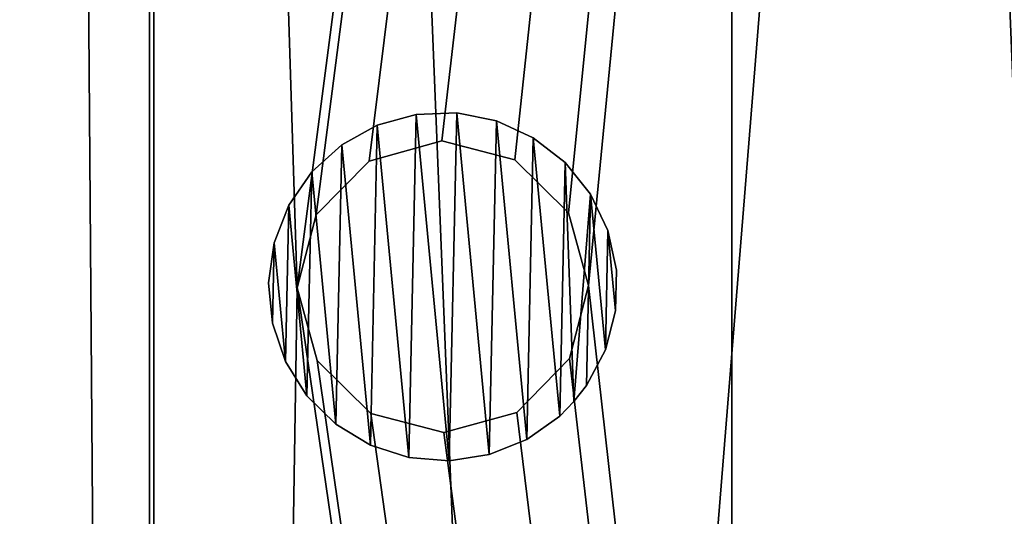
# Model space of a CAD drawing. Header units: millimetres. Extents: x 45 to 395, y 46 to 411.
# Tile 235 of 256: x 192 to 209, y 237 to 246. Entities that reach past the tile are written whole.
import ezdxf

# ---------------------------------------------------------------- set-up
doc = ezdxf.new("R2010")
doc.units = ezdxf.units.MM
doc.header["$LTSCALE"] = 25.4
doc.layers.get('0').update_dxf_attribs({"true_color": 0xff5454})

# ---------------------------------------------------------------- blocks, each defined once
blk = doc.blocks.new('HERMANOS-III-8030.STL')
at = {"color": 250, "true_color": 0x262626}
mesh = blk.add_polyface(dxfattribs=at)
corners = [(53.441, 275.985, 1288.078), (49.934, 227.99, 1288.078), (49.75, 252.129, 1288.078), (53.988, 204.192, 1288.078), (60.911, 298.94, 1288.078), (61.807, 181.354, 1288.078), (71.966, 320.4, 1288.078), (73.188, 160.065, 1288.078), (86.32, 339.809, 1288.078), (87.836, 140.878, 1288.078), (103.602, 356.663, 1288.078), (105.373, 124.288, 1288.078), (123.364, 370.527, 1288.078), (125.344, 110.727, 1288.078), (138.907, 336.004, 1288.078), (145.093, 381.042, 1288.078), (139.522, 338.368, 1288.078), (141.236, 340.109, 1288.078), (143.591, 340.759, 1288.078), (145.956, 340.145, 1288.078), (168.228, 387.934, 1288.078), (147.697, 338.431, 1288.078), (148.347, 336.076, 1288.078), (149.149, 147.911, 1288.078), (149.799, 145.556, 1288.078), (141.298, 331.934, 1288.078), (140.359, 145.484, 1288.078), (139.558, 333.649, 1288.078), (140.974, 147.848, 1288.078), (142.688, 149.589, 1288.078), (143.663, 331.32, 1288.078), (145.043, 150.239, 1288.078), (146.018, 331.97, 1288.078), (147.408, 149.625, 1288.078), (147.733, 333.711, 1288.078), (196.852, 241.18, 1288.078), (218.567, 92.435, 1288.078), (194.454, 91.279, 1288.078), (197.196, 239.932, 1288.078), (198.118, 239.024, 1288.078), (199.371, 238.699, 1288.078), (200.618, 239.043, 1288.078), (201.526, 239.965, 1288.078), (201.852, 241.218, 1288.078), (216.297, 390.239, 1288.078), (239.985, 385.59, 1288.078), (242.181, 97.443, 1288.078), (262.621, 377.203, 1288.078), (264.687, 106.175, 1288.078), (283.618, 365.292, 1288.078), (285.5, 118.404, 1288.078), (302.433, 350.168, 1288.078), (304.082, 133.814, 1288.078), (304.629, 242.001, 1288.078), (318.578, 332.222, 1288.078), (305.243, 244.366, 1288.078), (306.957, 246.107, 1288.078), (309.312, 246.757, 1288.078), (311.677, 246.143, 1288.078), (313.418, 244.428, 1288.078), (314.068, 242.073, 1288.078), (319.951, 152.004, 1288.078), (305.279, 239.646, 1288.078), (307.02, 237.932, 1288.078), (309.384, 237.317, 1288.078), (311.74, 237.968, 1288.078), (313.454, 239.709, 1288.078), (331.635, 311.918, 1288.078), (332.698, 172.505, 1288.078), (341.266, 289.782, 1288.078), (341.99, 194.785, 1288.078), (347.221, 266.388, 1288.078), (347.588, 218.266, 1288.078), (349.347, 242.342, 1288.078), (147.232, 100.545, 1288.078), (141.01, 143.128, 1288.078), (142.751, 141.414, 1288.078), (145.115, 140.8, 1288.078), (147.47, 141.45, 1288.078), (170.469, 94.006, 1288.078), (149.185, 143.191, 1288.078), (192.169, 391.027, 1288.078), (197.177, 242.432, 1288.078), (198.085, 243.354, 1288.078), (199.333, 243.699, 1288.078), (200.585, 243.373, 1288.078), (201.507, 242.465, 1288.078)]
mesh.append_faces([[corners[k] for k in face] for face in [(0, 1, 2), (72, 71, 73)]], dxfattribs={"vtx0": -1, "color": 250})
mesh.append_faces([[corners[k] for k in face] for face in [(1, 0, 3), (3, 4, 5), (5, 6, 7), (7, 8, 9), (9, 10, 11), (11, 12, 13), (14, 15, 16), (16, 15, 17), (17, 15, 18), (18, 15, 19), (19, 20, 21), (21, 20, 22), (23, 20, 24), (25, 26, 27), (26, 25, 28), (28, 25, 29), (29, 30, 31), (31, 32, 33), (33, 34, 23), (36, 45, 46), (46, 47, 48), (48, 49, 50), (50, 51, 52), (53, 54, 55), (55, 54, 56), (56, 54, 57), (57, 54, 58), (58, 54, 59), (59, 54, 60), (61, 67, 68), (68, 69, 70), (70, 71, 72), (13, 26, 74), (74, 78, 79), (79, 81, 37), (35, 44, 82), (82, 44, 83), (83, 44, 84), (84, 44, 85), (85, 44, 86), (86, 44, 43)]], dxfattribs={"vtx0": -1, "vtx1": -1, "color": 250})
mesh.append_faces([[corners[k] for k in face] for face in [(13, 12, 14), (22, 20, 23), (36, 43, 44), (52, 51, 53), (61, 60, 54), (26, 13, 14), (79, 24, 20), (37, 81, 35)]], dxfattribs={"vtx0": -1, "vtx1": -1, "vtx2": -1, "color": 250})
mesh.append_faces([[corners[k] for k in face] for face in [(3, 0, 4), (5, 4, 6), (7, 6, 8), (9, 8, 10), (11, 10, 12), (14, 12, 15), (19, 15, 20), (29, 25, 30), (31, 30, 32), (33, 32, 34), (23, 34, 22), (35, 36, 37), (36, 35, 38), (36, 38, 39), (36, 39, 40), (36, 40, 41), (36, 41, 42), (36, 42, 43), (36, 44, 45), (46, 45, 47), (48, 47, 49), (50, 49, 51), (53, 51, 54), (53, 61, 52), (61, 53, 62), (61, 62, 63), (61, 63, 64), (61, 64, 65), (61, 65, 66), (61, 66, 60), (61, 54, 67), (68, 67, 69), (70, 69, 71), (26, 14, 27), (74, 26, 75), (74, 75, 76), (74, 76, 77), (74, 77, 78), (79, 78, 80), (79, 80, 24), (79, 20, 81), (35, 81, 44)]], dxfattribs={"vtx0": -1, "vtx2": -1, "color": 250})
mesh = blk.add_polyface(dxfattribs=at)
corners = [(140.359, 145.484, 1288.878), (141.298, 331.934, 1288.878), (139.558, 333.649, 1288.878), (140.974, 147.848, 1288.878), (142.688, 149.589, 1288.878), (143.663, 331.32, 1288.878), (145.043, 150.239, 1288.878), (146.018, 331.97, 1288.878), (147.408, 149.625, 1288.878), (147.733, 333.711, 1288.878), (149.149, 147.911, 1288.878), (148.347, 336.076, 1288.878), (319.951, 152.004, 1288.878), (304.629, 242.001, 1288.878), (304.082, 133.814, 1288.878), (305.279, 239.646, 1288.878), (307.02, 237.932, 1288.878), (309.384, 237.317, 1288.878), (311.74, 237.968, 1288.878), (313.454, 239.709, 1288.878), (314.068, 242.073, 1288.878), (318.578, 332.222, 1288.878), (331.635, 311.918, 1288.878), (332.698, 172.505, 1288.878), (341.266, 289.782, 1288.878), (341.99, 194.785, 1288.878), (347.221, 266.388, 1288.878), (347.588, 218.266, 1288.878), (349.347, 242.342, 1288.878), (218.567, 92.435, 1288.878), (196.852, 241.18, 1288.878), (194.454, 91.279, 1288.878), (197.196, 239.932, 1288.878), (198.118, 239.024, 1288.878), (199.371, 238.699, 1288.878), (200.618, 239.043, 1288.878), (201.526, 239.965, 1288.878), (201.852, 241.218, 1288.878), (216.297, 390.239, 1288.878), (239.985, 385.59, 1288.878), (242.181, 97.443, 1288.878), (262.621, 377.203, 1288.878), (264.687, 106.175, 1288.878), (283.618, 365.292, 1288.878), (285.5, 118.404, 1288.878), (302.433, 350.168, 1288.878), (305.243, 244.366, 1288.878), (306.957, 246.107, 1288.878), (309.312, 246.757, 1288.878), (311.677, 246.143, 1288.878), (313.418, 244.428, 1288.878), (125.344, 110.727, 1288.878), (138.907, 336.004, 1288.878), (147.232, 100.545, 1288.878), (141.01, 143.128, 1288.878), (142.751, 141.414, 1288.878), (145.115, 140.8, 1288.878), (147.47, 141.45, 1288.878), (170.469, 94.006, 1288.878), (149.185, 143.191, 1288.878), (149.799, 145.556, 1288.878), (168.228, 387.934, 1288.878), (192.169, 391.027, 1288.878), (197.177, 242.432, 1288.878), (198.085, 243.354, 1288.878), (199.333, 243.699, 1288.878), (200.585, 243.373, 1288.878), (201.507, 242.465, 1288.878), (49.934, 227.99, 1288.878), (53.441, 275.985, 1288.878), (49.75, 252.129, 1288.878), (53.988, 204.192, 1288.878), (60.911, 298.94, 1288.878), (61.807, 181.354, 1288.878), (71.966, 320.4, 1288.878), (73.188, 160.065, 1288.878), (86.32, 339.809, 1288.878), (87.836, 140.878, 1288.878), (103.602, 356.663, 1288.878), (105.373, 124.288, 1288.878), (123.364, 370.527, 1288.878), (145.093, 381.042, 1288.878), (139.522, 338.368, 1288.878), (141.236, 340.109, 1288.878), (143.591, 340.759, 1288.878), (145.956, 340.145, 1288.878), (147.697, 338.431, 1288.878)]
mesh.append_faces([[corners[k] for k in face] for face in [(26, 27, 28), (68, 69, 70)]], dxfattribs={"vtx0": -1, "color": 250})
mesh.append_faces([[corners[k] for k in face] for face in [(1, 4, 5), (5, 6, 7), (7, 8, 9), (9, 10, 11), (12, 13, 14), (13, 12, 15), (15, 12, 16), (16, 12, 17), (17, 12, 18), (18, 12, 19), (19, 12, 20), (21, 12, 22), (22, 23, 24), (24, 25, 26), (29, 30, 31), (30, 29, 32), (32, 29, 33), (33, 29, 34), (34, 29, 35), (35, 29, 36), (36, 29, 37), (38, 29, 39), (39, 40, 41), (41, 42, 43), (43, 44, 45), (45, 13, 21), (52, 0, 2), (0, 53, 54), (54, 53, 55), (55, 53, 56), (56, 53, 57), (57, 58, 59), (59, 58, 60), (61, 58, 62), (62, 30, 38), (69, 71, 72), (72, 73, 74), (74, 75, 76), (76, 77, 78), (78, 79, 80), (80, 52, 81), (81, 85, 61)]], dxfattribs={"vtx0": -1, "vtx1": -1, "color": 250})
mesh.append_faces([[corners[k] for k in face] for face in [(20, 12, 21), (37, 29, 38), (45, 14, 13), (51, 0, 52), (60, 58, 61), (62, 31, 30), (80, 51, 52), (61, 11, 10)]], dxfattribs={"vtx0": -1, "vtx1": -1, "vtx2": -1, "color": 250})
mesh.append_faces([[corners[k] for k in face] for face in [(0, 1, 2), (1, 0, 3), (1, 3, 4), (5, 4, 6), (7, 6, 8), (9, 8, 10), (22, 12, 23), (24, 23, 25), (26, 25, 27), (39, 29, 40), (41, 40, 42), (43, 42, 44), (45, 44, 14), (21, 13, 46), (21, 46, 47), (21, 47, 48), (21, 48, 49), (21, 49, 50), (21, 50, 20), (0, 51, 53), (57, 53, 58), (62, 58, 31), (38, 30, 63), (38, 63, 64), (38, 64, 65), (38, 65, 66), (38, 66, 67), (38, 67, 37), (69, 68, 71), (72, 71, 73), (74, 73, 75), (76, 75, 77), (78, 77, 79), (80, 79, 51), (81, 52, 82), (81, 82, 83), (81, 83, 84), (81, 84, 85), (61, 85, 86), (61, 86, 11), (61, 10, 60)]], dxfattribs={"vtx0": -1, "vtx2": -1, "color": 250})
mesh = blk.add_polyface(dxfattribs=at)
corners = [(77.984, 271.113, 1288.878), (74.757, 231.141, 1288.878), (74.757, 251.257, 1288.878), (77.984, 211.284, 1288.878), (84.354, 290.195, 1288.878), (84.354, 192.203, 1288.878), (93.703, 308.007, 1288.878), (93.703, 174.391, 1288.878), (105.788, 324.089, 1288.878), (105.788, 158.308, 1288.878), (120.296, 338.024, 1288.878), (120.296, 144.373, 1288.878), (136.852, 349.452, 1288.878), (136.852, 132.946, 1288.878), (155.026, 358.076, 1288.878), (155.026, 124.322, 1288.878), (174.348, 363.673, 1288.878), (174.348, 118.725, 1288.878), (194.318, 366.097, 1288.878), (194.318, 116.3, 1288.878), (214.419, 365.287, 1288.878), (214.419, 117.11, 1288.878), (234.129, 361.264, 1288.878), (234.129, 121.134, 1288.878), (252.938, 354.13, 1288.878), (252.938, 128.268, 1288.878), (270.36, 344.072, 1288.878), (270.36, 138.326, 1288.878), (285.942, 331.349, 1288.878), (285.942, 151.049, 1288.878), (299.282, 316.292, 1288.878), (299.282, 166.106, 1288.878), (310.034, 299.289, 1288.878), (310.034, 183.108, 1288.878), (317.919, 280.782, 1288.878), (317.919, 201.615, 1288.878), (322.733, 261.25, 1288.878), (322.733, 221.147, 1288.878), (324.352, 241.199, 1288.878)]
mesh.append_faces([[corners[k] for k in face] for face in [(0, 1, 2), (37, 36, 38)]], dxfattribs={"vtx0": -1, "color": 250})
mesh.append_faces([[corners[k] for k in face] for face in [(1, 0, 3), (3, 4, 5), (5, 6, 7), (7, 8, 9), (9, 10, 11), (11, 12, 13), (13, 14, 15), (15, 16, 17), (17, 18, 19), (19, 20, 21), (21, 22, 23), (23, 24, 25), (25, 26, 27), (27, 28, 29), (29, 30, 31), (31, 32, 33), (33, 34, 35), (35, 36, 37)]], dxfattribs={"vtx0": -1, "vtx1": -1, "color": 250})
mesh.append_faces([[corners[k] for k in face] for face in [(3, 0, 4), (5, 4, 6), (7, 6, 8), (9, 8, 10), (11, 10, 12), (13, 12, 14), (15, 14, 16), (17, 16, 18), (19, 18, 20), (21, 20, 22), (23, 22, 24), (25, 24, 26), (27, 26, 28), (29, 28, 30), (31, 30, 32), (33, 32, 34), (35, 34, 36)]], dxfattribs={"vtx0": -1, "vtx2": -1, "color": 250})
mesh = blk.add_polyface(dxfattribs=at)
corners = [(76.551, 231.285, 1308.878), (76.551, 251.112, 1308.878), (76.152, 241.199, 1308.878), (77.747, 221.436, 1308.878), (77.747, 260.961, 1308.878), (79.732, 211.715, 1308.878), (79.732, 270.683, 1308.878), (82.492, 202.185, 1308.878), (82.492, 280.212, 1308.878), (86.01, 192.909, 1308.878), (86.01, 289.489, 1308.878), (90.263, 183.945, 1308.878), (90.263, 298.453, 1308.878), (95.224, 175.353, 1308.878), (95.224, 307.045, 1308.878), (100.86, 167.187, 1308.878), (100.86, 315.21, 1308.878), (107.135, 159.502, 1308.878), (107.135, 322.896, 1308.878), (114.008, 152.347, 1308.878), (114.008, 330.051, 1308.878), (121.434, 145.768, 1308.878), (121.434, 336.63, 1308.878), (129.366, 139.807, 1308.878), (129.366, 342.59, 1308.878), (137.752, 134.504, 1308.878), (137.752, 347.893, 1308.878), (146.537, 129.894, 1308.878), (146.537, 352.504, 1308.878), (155.664, 126.005, 1308.878), (155.664, 356.393, 1308.878), (165.075, 122.863, 1308.878), (165.075, 359.535, 1308.878), (174.708, 120.489, 1308.878), (174.708, 361.909, 1308.878), (184.502, 118.897, 1308.878), (184.502, 363.501, 1308.878), (194.391, 118.099, 1308.878), (194.391, 364.299, 1308.878), (204.312, 118.099, 1308.878), (204.312, 364.299, 1308.878), (214.202, 118.897, 1308.878), (214.202, 363.501, 1308.878), (223.995, 120.489, 1308.878), (223.995, 361.909, 1308.878), (233.628, 122.863, 1308.878), (233.628, 359.535, 1308.878), (243.039, 126.005, 1308.878), (243.039, 356.393, 1308.878), (252.167, 129.894, 1308.878), (252.167, 352.504, 1308.878), (260.952, 134.504, 1308.878), (260.952, 347.893, 1308.878), (269.337, 139.807, 1308.878), (269.337, 342.59, 1308.878), (277.269, 145.768, 1308.878), (277.269, 336.63, 1308.878), (284.695, 152.347, 1308.878), (284.695, 330.051, 1308.878), (291.568, 159.502, 1308.878), (291.568, 322.896, 1308.878), (297.843, 167.187, 1308.878), (297.843, 315.21, 1308.878), (303.479, 175.353, 1308.878), (303.479, 307.045, 1308.878), (308.44, 183.945, 1308.878), (308.44, 298.453, 1308.878), (312.693, 192.909, 1308.878), (312.693, 289.489, 1308.878), (316.211, 202.185, 1308.878), (316.211, 280.212, 1308.878), (318.972, 211.715, 1308.878), (318.972, 270.683, 1308.878), (320.956, 221.436, 1308.878), (320.956, 260.961, 1308.878), (322.152, 231.285, 1308.878), (322.152, 251.112, 1308.878), (322.552, 241.199, 1308.878)]
mesh.append_faces([[corners[k] for k in face] for face in [(0, 1, 2), (76, 75, 77)]], dxfattribs={"vtx0": -1, "color": 250})
mesh.append_faces([[corners[k] for k in face] for face in [(1, 3, 4), (4, 5, 6), (6, 7, 8), (8, 9, 10), (10, 11, 12), (12, 13, 14), (14, 15, 16), (16, 17, 18), (18, 19, 20), (20, 21, 22), (22, 23, 24), (24, 25, 26), (26, 27, 28), (28, 29, 30), (30, 31, 32), (32, 33, 34), (34, 35, 36), (36, 37, 38), (38, 39, 40), (40, 41, 42), (42, 43, 44), (44, 45, 46), (46, 47, 48), (48, 49, 50), (50, 51, 52), (52, 53, 54), (54, 55, 56), (56, 57, 58), (58, 59, 60), (60, 61, 62), (62, 63, 64), (64, 65, 66), (66, 67, 68), (68, 69, 70), (70, 71, 72), (72, 73, 74), (74, 75, 76)]], dxfattribs={"vtx0": -1, "vtx1": -1, "color": 250})
mesh.append_faces([[corners[k] for k in face] for face in [(1, 0, 3), (4, 3, 5), (6, 5, 7), (8, 7, 9), (10, 9, 11), (12, 11, 13), (14, 13, 15), (16, 15, 17), (18, 17, 19), (20, 19, 21), (22, 21, 23), (24, 23, 25), (26, 25, 27), (28, 27, 29), (30, 29, 31), (32, 31, 33), (34, 33, 35), (36, 35, 37), (38, 37, 39), (40, 39, 41), (42, 41, 43), (44, 43, 45), (46, 45, 47), (48, 47, 49), (50, 49, 51), (52, 51, 53), (54, 53, 55), (56, 55, 57), (58, 57, 59), (60, 59, 61), (62, 61, 63), (64, 63, 65), (66, 65, 67), (68, 67, 69), (70, 69, 71), (72, 71, 73), (74, 73, 75)]], dxfattribs={"vtx0": -1, "vtx2": -1, "color": 250})
mesh = blk.add_polyface(dxfattribs=at)
corners = [(45.473, 154.383, 12.959), (46.965, 160.158, 12.959), (45.894, 143.809, 12.959), (48.185, 170.246, 12.959), (50.713, 176.108, 12.959), (53.406, 185.469, 12.959), (57.035, 191.223, 12.959), (61.001, 199.657, 12.959), (65.758, 205.091, 12.959), (70.774, 212.443, 12.959), (76.645, 217.334, 12.959), (82.472, 223.496, 12.959), (89.399, 227.619, 12.959), (95.791, 232.529, 12.959), (103.671, 235.664, 12.959), (110.387, 239.309, 12.959), (119.073, 241.25, 12.959), (125.881, 243.659, 12.959), (135.184, 244.225, 12.959), (141.872, 245.468, 12.959), (151.566, 244.507, 12.959), (157.946, 244.688, 12.959), (167.77, 242.09, 12.959), (173.688, 241.34, 12.959), (183.356, 237.038, 12.959), (188.688, 235.51, 12.959), (197.897, 229.489, 12.959), (202.559, 227.349, 12.959), (210.998, 219.651, 12.959), (214.941, 217.069, 12.959), (222.3, 207.79, 12.959), (225.513, 204.936, 12.959), (231.496, 194.231, 12.959), (234.003, 191.264, 12.959), (238.335, 179.342, 12.959), (240.189, 176.408, 12.959), (242.63, 163.532, 12.959), (243.913, 160.751, 12.959), (244.265, 147.23, 12.959), (245.076, 144.7, 12.959), (45.341, 138.29, 12.959), (47.792, 122.385, 12.959), (47.528, 127.507, 12.959), (51.824, 111.697, 12.959), (52.763, 107.078, 12.959), (58.662, 96.809, 12.959), (60.125, 92.768, 12.959), (67.859, 83.249, 12.959), (69.687, 79.823, 12.959), (79.161, 71.388, 12.959), (81.202, 68.58, 12.959), (92.262, 61.55, 12.959), (94.371, 59.33, 12.959), (106.803, 54.001, 12.959), (108.854, 52.312, 12.959), (122.389, 48.95, 12.959), (124.274, 47.708, 12.959), (138.593, 46.532, 12.959), (140.234, 45.637, 12.959), (154.974, 46.814, 12.959), (156.319, 46.153, 12.959), (171.086, 49.789, 12.959), (172.113, 49.243, 12.959), (186.488, 55.375, 12.959), (187.207, 54.826, 12.959), (200.76, 63.42, 12.959), (201.209, 62.758, 12.959), (213.514, 73.705, 12.959), (213.758, 72.834, 12.959), (224.401, 85.948, 12.959), (224.528, 84.792, 12.959), (233.124, 99.817, 12.959), (233.241, 98.323, 12.959), (239.446, 114.932, 12.959), (239.67, 113.076, 12.959), (243.193, 130.881, 12.959), (243.65, 128.67, 12.959)]
mesh.append_faces([[corners[k] for k in face] for face in [(1, 3, 4), (4, 5, 6), (6, 7, 8), (8, 9, 10), (10, 11, 12), (12, 13, 14), (14, 15, 16), (16, 17, 18), (18, 19, 20), (20, 21, 22), (22, 23, 24), (24, 25, 26), (26, 27, 28), (28, 29, 30), (30, 31, 32), (32, 33, 34), (34, 35, 36), (36, 37, 38), (40, 2, 41), (41, 43, 44), (44, 45, 46), (46, 47, 48), (48, 49, 50), (50, 51, 52), (52, 53, 54), (54, 55, 56), (56, 57, 58), (58, 59, 60), (60, 61, 62), (62, 63, 64), (64, 65, 66), (66, 67, 68), (68, 69, 70), (70, 71, 72), (72, 73, 74), (74, 75, 76), (76, 38, 39)]], dxfattribs={"vtx0": -1, "vtx1": -1, "color": 250})
mesh.append_faces([[corners[k] for k in face] for face in [(0, 1, 2), (1, 0, 3), (4, 3, 5), (6, 5, 7), (8, 7, 9), (10, 9, 11), (12, 11, 13), (14, 13, 15), (16, 15, 17), (18, 17, 19), (20, 19, 21), (22, 21, 23), (24, 23, 25), (26, 25, 27), (28, 27, 29), (30, 29, 31), (32, 31, 33), (34, 33, 35), (36, 35, 37), (38, 37, 39), (2, 40, 0), (41, 2, 42), (41, 42, 43), (44, 43, 45), (46, 45, 47), (48, 47, 49), (50, 49, 51), (52, 51, 53), (54, 53, 55), (56, 55, 57), (58, 57, 59), (60, 59, 61), (62, 61, 63), (64, 63, 65), (66, 65, 67), (68, 67, 69), (70, 69, 71), (72, 71, 73), (74, 73, 75), (76, 75, 38)]], dxfattribs={"vtx0": -1, "vtx2": -1, "color": 250})
mesh = blk.add_polyface(dxfattribs=at)
corners = [(196.428, 240.572, 1288.078), (196.458, 241.951, 1288.078), (196.362, 241.264, 1288.078), (196.651, 239.915, 1288.078), (196.709, 242.598, 1288.078), (197.02, 239.327, 1288.078), (197.103, 243.17, 1288.078), (197.515, 238.84, 1288.078), (197.618, 243.635, 1288.078), (198.108, 238.48, 1288.078), (198.227, 243.969, 1288.078), (198.769, 238.266, 1288.078), (198.896, 244.154, 1288.078), (199.461, 238.211, 1288.078), (199.59, 244.179, 1288.078), (200.147, 238.317, 1288.078), (200.271, 244.044, 1288.078), (200.79, 238.578, 1288.078), (200.902, 243.755, 1288.078), (201.356, 238.98, 1288.078), (201.45, 243.329, 1288.078), (201.6, 239.228, 1288.078), (201.885, 242.787, 1288.078), (201.814, 239.502, 1288.078), (202.139, 240.116, 1288.078), (202.183, 242.16, 1288.078), (202.313, 240.787, 1288.078), (202.328, 241.482, 1288.078)]
mesh.append_faces([[corners[k] for k in face] for face in [(0, 1, 2), (25, 26, 27)]], dxfattribs={"vtx0": -1, "color": 250})
mesh.append_faces([[corners[k] for k in face] for face in [(1, 3, 4), (4, 5, 6), (6, 7, 8), (8, 9, 10), (10, 11, 12), (12, 13, 14), (14, 15, 16), (16, 17, 18), (18, 19, 20), (20, 21, 22), (22, 24, 25)]], dxfattribs={"vtx0": -1, "vtx1": -1, "color": 250})
mesh.append_faces([[corners[k] for k in face] for face in [(1, 0, 3), (4, 3, 5), (6, 5, 7), (8, 7, 9), (10, 9, 11), (12, 11, 13), (14, 13, 15), (16, 15, 17), (18, 17, 19), (20, 19, 21), (22, 21, 23), (22, 23, 24), (25, 24, 26)]], dxfattribs={"vtx0": -1, "vtx2": -1, "color": 250})
mesh = blk.add_polyface(dxfattribs=at)
corners = [(196.458, 241.951, 1273.198), (196.428, 240.572, 1273.198), (196.362, 241.264, 1273.198), (196.651, 239.915, 1273.198), (196.709, 242.598, 1273.198), (197.02, 239.327, 1273.198), (197.103, 243.17, 1273.198), (197.515, 238.84, 1273.198), (197.618, 243.635, 1273.198), (198.108, 238.48, 1273.198), (198.227, 243.969, 1273.198), (198.769, 238.266, 1273.198), (198.896, 244.154, 1273.198), (199.461, 238.211, 1273.198), (199.59, 244.179, 1273.198), (200.147, 238.317, 1273.198), (200.271, 244.044, 1273.198), (200.79, 238.578, 1273.198), (200.902, 243.755, 1273.198), (201.356, 238.98, 1273.198), (201.45, 243.329, 1273.198), (201.6, 239.228, 1273.198), (201.885, 242.787, 1273.198), (201.814, 239.502, 1273.198), (202.139, 240.116, 1273.198), (202.183, 242.16, 1273.198), (202.313, 240.787, 1273.198), (202.328, 241.482, 1273.198)]
mesh.append_faces([[corners[k] for k in face] for face in [(0, 1, 2), (26, 25, 27)]], dxfattribs={"vtx0": -1, "color": 250})
mesh.append_faces([[corners[k] for k in face] for face in [(1, 0, 3), (3, 4, 5), (5, 6, 7), (7, 8, 9), (9, 10, 11), (11, 12, 13), (13, 14, 15), (15, 16, 17), (17, 18, 19), (19, 20, 21), (21, 22, 23), (23, 22, 24), (24, 25, 26)]], dxfattribs={"vtx0": -1, "vtx1": -1, "color": 250})
mesh.append_faces([[corners[k] for k in face] for face in [(3, 0, 4), (5, 4, 6), (7, 6, 8), (9, 8, 10), (11, 10, 12), (13, 12, 14), (15, 14, 16), (17, 16, 18), (19, 18, 20), (21, 20, 22), (24, 22, 25)]], dxfattribs={"vtx0": -1, "vtx2": -1, "color": 250})
mesh = blk.add_polyface(dxfattribs=at)
corners = [(198.227, 243.969, 1288.078), (198.896, 244.154, 1273.198), (198.227, 243.969, 1273.198), (198.896, 244.154, 1288.078)]
mesh.append_faces([[corners[k] for k in face] for face in [(0, 1, 2), (1, 0, 3)]], dxfattribs={"vtx0": -1, "color": 250})
mesh = blk.add_polyface(dxfattribs=at)
corners = [(198.896, 244.154, 1288.078), (199.59, 244.179, 1273.198), (198.896, 244.154, 1273.198), (199.59, 244.179, 1288.078)]
mesh.append_faces([[corners[k] for k in face] for face in [(0, 1, 2), (1, 0, 3)]], dxfattribs={"vtx0": -1, "color": 250})
mesh = blk.add_polyface(dxfattribs=at)
corners = [(199.59, 244.179, 1288.078), (200.271, 244.044, 1273.198), (199.59, 244.179, 1273.198), (200.271, 244.044, 1288.078)]
mesh.append_faces([[corners[k] for k in face] for face in [(0, 1, 2), (1, 0, 3)]], dxfattribs={"vtx0": -1, "color": 250})
mesh = blk.add_polyface(dxfattribs=at)
corners = [(197.618, 243.635, 1288.078), (198.227, 243.969, 1273.198), (197.618, 243.635, 1273.198), (198.227, 243.969, 1288.078)]
mesh.append_faces([[corners[k] for k in face] for face in [(0, 1, 2), (1, 0, 3)]], dxfattribs={"vtx0": -1, "color": 250})
mesh = blk.add_polyface(dxfattribs=at)
corners = [(200.271, 244.044, 1288.078), (200.902, 243.755, 1273.198), (200.271, 244.044, 1273.198), (200.902, 243.755, 1288.078)]
mesh.append_faces([[corners[k] for k in face] for face in [(0, 1, 2), (1, 0, 3)]], dxfattribs={"vtx0": -1, "color": 250})
mesh = blk.add_polyface(dxfattribs=at)
corners = [(200.902, 243.755, 1288.078), (201.45, 243.329, 1273.198), (200.902, 243.755, 1273.198), (201.45, 243.329, 1288.078)]
mesh.append_faces([[corners[k] for k in face] for face in [(0, 1, 2), (1, 0, 3)]], dxfattribs={"vtx0": -1, "color": 250})
mesh = blk.add_polyface(dxfattribs=at)
corners = [(47.136, 138.42, 27.959), (47.266, 154.224, 27.959), (46.883, 146.325, 27.959), (48.025, 130.562, 27.959), (48.283, 162.066, 27.959), (49.543, 122.801, 27.959), (49.929, 169.801, 27.959), (51.681, 115.187, 27.959), (52.191, 177.379, 27.959), (54.425, 107.77, 27.959), (55.056, 184.75, 27.959), (57.756, 100.598, 27.959), (58.505, 191.867, 27.959), (61.654, 93.717, 27.959), (62.515, 198.683, 27.959), (66.093, 87.172, 27.959), (67.06, 205.154, 27.959), (71.044, 81.006, 27.959), (72.112, 211.239, 27.959), (76.476, 75.258, 27.959), (77.637, 216.897, 27.959), (82.352, 69.965, 27.959), (83.599, 222.092, 27.959), (88.635, 65.163, 27.959), (89.96, 226.791, 27.959), (95.284, 60.881, 27.959), (96.678, 230.963, 27.959), (102.256, 57.149, 27.959), (103.71, 234.581, 27.959), (109.506, 53.99, 27.959), (111.011, 237.621, 27.959), (116.986, 51.424, 27.959), (114.582, 143.309, 27.959), (115.252, 138.788, 27.959), (116.588, 134.418, 27.959), (118.561, 130.296, 27.959), (124.649, 49.468, 27.959), (121.126, 126.513, 27.959), (124.227, 123.156, 27.959), (127.793, 120.298, 27.959), (132.444, 48.136, 27.959), (131.745, 118.003, 27.959), (135.995, 116.323, 27.959), (140.321, 47.435, 27.959), (140.448, 115.295, 27.959), (148.229, 47.37, 27.959), (145.005, 114.942, 27.959), (149.563, 115.273, 27.959), (156.116, 47.942, 27.959), (154.021, 116.279, 27.959), (158.279, 117.938, 27.959), (163.932, 49.146, 27.959), (162.242, 120.213, 27.959), (165.822, 123.054, 27.959), (171.626, 50.976, 27.959), (168.939, 126.397, 27.959), (171.523, 130.166, 27.959), (173.516, 134.279, 27.959), (179.148, 53.419, 27.959), (174.873, 138.643, 27.959), (175.566, 143.16, 27.959), (175.577, 147.73, 27.959), (114.593, 147.879, 27.959), (118.533, 240.063, 27.959), (115.285, 152.397, 27.959), (116.643, 156.76, 27.959), (118.636, 160.873, 27.959), (126.226, 241.893, 27.959), (121.22, 164.643, 27.959), (124.336, 167.985, 27.959), (127.916, 170.826, 27.959), (134.042, 243.097, 27.959), (131.88, 173.101, 27.959), (136.138, 174.76, 27.959), (141.93, 243.669, 27.959), (140.596, 175.766, 27.959), (145.154, 176.097, 27.959), (149.838, 243.604, 27.959), (149.711, 175.744, 27.959), (154.164, 174.716, 27.959), (157.715, 242.903, 27.959), (158.414, 173.036, 27.959), (165.51, 241.571, 27.959), (162.366, 170.742, 27.959), (165.932, 167.883, 27.959), (173.173, 239.615, 27.959), (169.032, 164.526, 27.959), (171.597, 160.743, 27.959), (173.57, 156.621, 27.959), (180.653, 237.05, 27.959), (174.907, 152.251, 27.959), (186.448, 56.459, 27.959), (187.903, 233.89, 27.959), (193.481, 60.076, 27.959), (194.875, 230.158, 27.959), (200.199, 64.248, 27.959), (201.524, 225.877, 27.959), (206.56, 68.947, 27.959), (207.807, 221.074, 27.959), (212.522, 74.142, 27.959), (213.683, 215.782, 27.959), (218.047, 79.801, 27.959), (219.115, 210.033, 27.959), (223.098, 85.885, 27.959), (224.066, 203.867, 27.959), (227.644, 92.356, 27.959), (228.505, 197.322, 27.959), (231.654, 99.172, 27.959), (232.402, 190.441, 27.959), (235.103, 106.289, 27.959), (235.734, 183.269, 27.959), (237.968, 113.66, 27.959), (238.477, 175.852, 27.959), (240.23, 121.238, 27.959), (240.615, 168.238, 27.959), (241.875, 128.973, 27.959), (242.134, 160.477, 27.959), (242.893, 136.816, 27.959), (243.022, 152.619, 27.959), (243.276, 144.715, 27.959)]
mesh.append_faces([[corners[k] for k in face] for face in [(0, 1, 2), (118, 117, 119)]], dxfattribs={"vtx0": -1, "color": 250})
mesh.append_faces([[corners[k] for k in face] for face in [(1, 3, 4), (4, 5, 6), (6, 7, 8), (8, 9, 10), (10, 11, 12), (12, 13, 14), (14, 15, 16), (16, 17, 18), (18, 19, 20), (20, 21, 22), (22, 23, 24), (24, 25, 26), (26, 27, 28), (28, 29, 30), (32, 31, 33), (33, 31, 34), (34, 31, 35), (35, 36, 37), (37, 36, 38), (38, 36, 39), (39, 40, 41), (41, 40, 42), (42, 43, 44), (44, 45, 46), (46, 45, 47), (47, 48, 49), (49, 48, 50), (50, 51, 52), (52, 51, 53), (53, 54, 55), (55, 54, 56), (56, 54, 57), (57, 58, 59), (59, 58, 60), (60, 58, 61), (30, 62, 63), (62, 30, 32), (63, 66, 67), (67, 70, 71), (71, 73, 74), (74, 76, 77), (77, 79, 80), (80, 81, 82), (82, 84, 85), (85, 88, 89), (89, 91, 92), (92, 93, 94), (94, 95, 96), (96, 97, 98), (98, 99, 100), (100, 101, 102), (102, 103, 104), (104, 105, 106), (106, 107, 108), (108, 109, 110), (110, 111, 112), (112, 113, 114), (114, 115, 116), (116, 117, 118)]], dxfattribs={"vtx0": -1, "vtx1": -1, "color": 250})
mesh.append_faces([[corners[k] for k in face] for face in [(30, 31, 32), (89, 61, 58)]], dxfattribs={"vtx0": -1, "vtx1": -1, "vtx2": -1, "color": 250})
mesh.append_faces([[corners[k] for k in face] for face in [(1, 0, 3), (4, 3, 5), (6, 5, 7), (8, 7, 9), (10, 9, 11), (12, 11, 13), (14, 13, 15), (16, 15, 17), (18, 17, 19), (20, 19, 21), (22, 21, 23), (24, 23, 25), (26, 25, 27), (28, 27, 29), (30, 29, 31), (35, 31, 36), (39, 36, 40), (42, 40, 43), (44, 43, 45), (47, 45, 48), (50, 48, 51), (53, 51, 54), (57, 54, 58), (63, 62, 64), (63, 64, 65), (63, 65, 66), (67, 66, 68), (67, 68, 69), (67, 69, 70), (71, 70, 72), (71, 72, 73), (74, 73, 75), (74, 75, 76), (77, 76, 78), (77, 78, 79), (80, 79, 81), (82, 81, 83), (82, 83, 84), (85, 84, 86), (85, 86, 87), (85, 87, 88), (89, 88, 90), (89, 90, 61), (89, 58, 91), (92, 91, 93), (94, 93, 95), (96, 95, 97), (98, 97, 99), (100, 99, 101), (102, 101, 103), (104, 103, 105), (106, 105, 107), (108, 107, 109), (110, 109, 111), (112, 111, 113), (114, 113, 115), (116, 115, 117)]], dxfattribs={"vtx0": -1, "vtx2": -1, "color": 250})
mesh = blk.add_polyface(dxfattribs=at)
corners = [(111.597, 237.835, 27.159), (114.593, 147.879, 27.159), (114.582, 143.309, 27.159), (119.335, 240.285, 27.159), (115.285, 152.397, 27.159), (116.643, 156.76, 27.159), (118.636, 160.873, 27.159), (121.22, 164.643, 27.159), (127.249, 242.087, 27.159), (124.336, 167.985, 27.159), (127.916, 170.826, 27.159), (135.284, 243.23, 27.159), (131.88, 173.101, 27.159), (136.138, 174.76, 27.159), (143.386, 243.705, 27.159), (140.596, 175.766, 27.159), (145.154, 176.097, 27.159), (151.5, 243.509, 27.159), (149.711, 175.744, 27.159), (154.164, 174.716, 27.159), (159.57, 242.644, 27.159), (158.414, 173.036, 27.159), (162.366, 170.742, 27.159), (167.541, 241.116, 27.159), (165.932, 167.883, 27.159), (169.032, 164.526, 27.159), (175.359, 238.935, 27.159), (171.597, 160.743, 27.159), (173.57, 156.621, 27.159), (174.907, 152.251, 27.159), (175.577, 147.73, 27.159), (182.97, 236.115, 27.159), (178.561, 53.204, 27.159), (186.07, 56.284, 27.159), (190.322, 232.677, 27.159), (193.299, 59.974, 27.159), (197.364, 228.643, 27.159), (200.199, 64.248, 27.159), (204.05, 224.041, 27.159), (206.722, 69.077, 27.159), (210.333, 218.903, 27.159), (212.824, 74.429, 27.159), (216.17, 213.264, 27.159), (218.463, 80.266, 27.159), (221.522, 207.162, 27.159), (223.601, 86.549, 27.159), (226.351, 200.639, 27.159), (228.203, 93.234, 27.159), (230.625, 193.739, 27.159), (232.237, 100.277, 27.159), (234.315, 186.51, 27.159), (235.675, 107.629, 27.159), (237.395, 179.001, 27.159), (238.494, 115.24, 27.159), (239.845, 171.264, 27.159), (240.676, 123.058, 27.159), (241.647, 163.35, 27.159), (242.204, 131.029, 27.159), (242.79, 155.315, 27.159), (243.069, 139.099, 27.159), (243.265, 147.212, 27.159), (47.09, 151.941, 27.159), (47.369, 135.724, 27.159), (46.894, 143.827, 27.159), (47.954, 160.011, 27.159), (48.512, 127.689, 27.159), (49.483, 167.982, 27.159), (50.314, 119.775, 27.159), (51.664, 175.799, 27.159), (52.764, 112.038, 27.159), (54.484, 183.41, 27.159), (55.844, 104.529, 27.159), (57.922, 190.762, 27.159), (59.534, 97.3, 27.159), (61.956, 197.805, 27.159), (63.808, 90.4, 27.159), (66.557, 204.49, 27.159), (68.637, 83.877, 27.159), (71.695, 210.773, 27.159), (73.989, 77.775, 27.159), (77.335, 216.61, 27.159), (79.826, 72.136, 27.159), (83.437, 221.962, 27.159), (86.109, 66.998, 27.159), (89.96, 226.791, 27.159), (92.794, 62.396, 27.159), (96.859, 231.065, 27.159), (99.837, 58.362, 27.159), (104.088, 234.755, 27.159), (107.189, 54.924, 27.159), (114.8, 52.104, 27.159), (115.252, 138.788, 27.159), (122.617, 49.923, 27.159), (116.588, 134.418, 27.159), (118.561, 130.296, 27.159), (121.126, 126.513, 27.159), (124.227, 123.156, 27.159), (130.588, 48.395, 27.159), (127.793, 120.298, 27.159), (131.745, 118.003, 27.159), (138.658, 47.53, 27.159), (135.995, 116.323, 27.159), (140.448, 115.295, 27.159), (146.772, 47.334, 27.159), (145.005, 114.942, 27.159), (149.563, 115.273, 27.159), (154.875, 47.809, 27.159), (154.021, 116.279, 27.159), (158.279, 117.938, 27.159), (162.91, 48.952, 27.159), (162.242, 120.213, 27.159), (165.822, 123.054, 27.159), (170.824, 50.754, 27.159), (168.939, 126.397, 27.159), (171.523, 130.166, 27.159), (173.516, 134.279, 27.159), (174.873, 138.643, 27.159), (175.566, 143.16, 27.159)]
mesh.append_faces([[corners[k] for k in face] for face in [(59, 58, 60), (61, 62, 63)]], dxfattribs={"vtx0": -1, "color": 250})
mesh.append_faces([[corners[k] for k in face] for face in [(1, 3, 4), (4, 3, 5), (5, 3, 6), (6, 3, 7), (7, 8, 9), (9, 8, 10), (10, 11, 12), (12, 11, 13), (13, 14, 15), (15, 14, 16), (16, 17, 18), (18, 17, 19), (19, 20, 21), (21, 20, 22), (22, 23, 24), (24, 23, 25), (25, 26, 27), (27, 26, 28), (28, 26, 29), (29, 26, 30), (32, 31, 33), (33, 34, 35), (35, 36, 37), (37, 38, 39), (39, 40, 41), (41, 42, 43), (43, 44, 45), (45, 46, 47), (47, 48, 49), (49, 50, 51), (51, 52, 53), (53, 54, 55), (55, 56, 57), (57, 58, 59), (62, 64, 65), (65, 66, 67), (67, 68, 69), (69, 70, 71), (71, 72, 73), (73, 74, 75), (75, 76, 77), (77, 78, 79), (79, 80, 81), (81, 82, 83), (83, 84, 85), (85, 86, 87), (87, 88, 89), (89, 0, 90), (90, 91, 92), (92, 96, 97), (97, 99, 100), (100, 102, 103), (103, 105, 106), (106, 108, 109), (109, 111, 112), (112, 114, 32)]], dxfattribs={"vtx0": -1, "vtx1": -1, "color": 250})
mesh.append_faces([[corners[k] for k in face] for face in [(30, 31, 32), (90, 0, 2)]], dxfattribs={"vtx0": -1, "vtx1": -1, "vtx2": -1, "color": 250})
mesh.append_faces([[corners[k] for k in face] for face in [(0, 1, 2), (1, 0, 3), (7, 3, 8), (10, 8, 11), (13, 11, 14), (16, 14, 17), (19, 17, 20), (22, 20, 23), (25, 23, 26), (30, 26, 31), (33, 31, 34), (35, 34, 36), (37, 36, 38), (39, 38, 40), (41, 40, 42), (43, 42, 44), (45, 44, 46), (47, 46, 48), (49, 48, 50), (51, 50, 52), (53, 52, 54), (55, 54, 56), (57, 56, 58), (62, 61, 64), (65, 64, 66), (67, 66, 68), (69, 68, 70), (71, 70, 72), (73, 72, 74), (75, 74, 76), (77, 76, 78), (79, 78, 80), (81, 80, 82), (83, 82, 84), (85, 84, 86), (87, 86, 88), (89, 88, 0), (90, 2, 91), (92, 91, 93), (92, 93, 94), (92, 94, 95), (92, 95, 96), (97, 96, 98), (97, 98, 99), (100, 99, 101), (100, 101, 102), (103, 102, 104), (103, 104, 105), (106, 105, 107), (106, 107, 108), (109, 108, 110), (109, 110, 111), (112, 111, 113), (112, 113, 114), (32, 114, 115), (32, 115, 116), (32, 116, 117), (32, 117, 30)]], dxfattribs={"vtx0": -1, "vtx2": -1, "color": 250})
mesh = blk.add_polyface(dxfattribs=at)
corners = [(197.103, 243.17, 1288.078), (197.618, 243.635, 1273.198), (197.103, 243.17, 1273.198), (197.618, 243.635, 1288.078)]
mesh.append_faces([[corners[k] for k in face] for face in [(0, 1, 2), (1, 0, 3)]], dxfattribs={"vtx0": -1, "color": 250})
mesh = blk.add_polyface(dxfattribs=at)
corners = [(199.333, 243.699, 1288.878), (198.085, 243.354, 1288.078), (199.333, 243.699, 1288.078), (198.085, 243.354, 1288.878)]
mesh.append_faces([[corners[k] for k in face] for face in [(0, 1, 2), (1, 0, 3)]], dxfattribs={"vtx0": -1, "color": 250})
mesh = blk.add_polyface(dxfattribs=at)
corners = [(200.585, 243.373, 1288.878), (199.333, 243.699, 1288.078), (200.585, 243.373, 1288.078), (199.333, 243.699, 1288.878)]
mesh.append_faces([[corners[k] for k in face] for face in [(0, 1, 2), (1, 0, 3)]], dxfattribs={"vtx0": -1, "color": 250})
mesh = blk.add_polyface(dxfattribs=at)
corners = [(198.085, 243.354, 1288.078), (197.177, 242.432, 1288.878), (197.177, 242.432, 1288.078), (198.085, 243.354, 1288.878)]
mesh.append_faces([[corners[k] for k in face] for face in [(0, 1, 2), (1, 0, 3)]], dxfattribs={"vtx0": -1, "color": 250})
mesh = blk.add_polyface(dxfattribs=at)
corners = [(201.507, 242.465, 1288.878), (200.585, 243.373, 1288.078), (201.507, 242.465, 1288.078), (200.585, 243.373, 1288.878)]
mesh.append_faces([[corners[k] for k in face] for face in [(0, 1, 2), (1, 0, 3)]], dxfattribs={"vtx0": -1, "color": 250})
mesh = blk.add_polyface(dxfattribs=at)
corners = [(201.45, 243.329, 1273.198), (201.885, 242.787, 1288.078), (201.885, 242.787, 1273.198), (201.45, 243.329, 1288.078)]
mesh.append_faces([[corners[k] for k in face] for face in [(0, 1, 2), (1, 0, 3)]], dxfattribs={"vtx0": -1, "color": 250})
mesh = blk.add_polyface(dxfattribs=at)
corners = [(197.103, 243.17, 1288.078), (196.709, 242.598, 1273.198), (196.709, 242.598, 1288.078), (197.103, 243.17, 1273.198)]
mesh.append_faces([[corners[k] for k in face] for face in [(0, 1, 2), (1, 0, 3)]], dxfattribs={"vtx0": -1, "color": 250})
mesh = blk.add_polyface(dxfattribs=at)
corners = [(201.885, 242.787, 1273.198), (202.183, 242.16, 1288.078), (202.183, 242.16, 1273.198), (201.885, 242.787, 1288.078)]
mesh.append_faces([[corners[k] for k in face] for face in [(0, 1, 2), (1, 0, 3)]], dxfattribs={"vtx0": -1, "color": 250})
mesh = blk.add_polyface(dxfattribs=at)
corners = [(196.709, 242.598, 1288.078), (196.458, 241.951, 1273.198), (196.458, 241.951, 1288.078), (196.709, 242.598, 1273.198)]
mesh.append_faces([[corners[k] for k in face] for face in [(0, 1, 2), (1, 0, 3)]], dxfattribs={"vtx0": -1, "color": 250})
mesh = blk.add_polyface(dxfattribs=at)
corners = [(197.177, 242.432, 1288.078), (196.852, 241.18, 1288.878), (196.852, 241.18, 1288.078), (197.177, 242.432, 1288.878)]
mesh.append_faces([[corners[k] for k in face] for face in [(0, 1, 2), (1, 0, 3)]], dxfattribs={"vtx0": -1, "color": 250})
mesh = blk.add_polyface(dxfattribs=at)
corners = [(201.507, 242.465, 1288.878), (201.852, 241.218, 1288.078), (201.852, 241.218, 1288.878), (201.507, 242.465, 1288.078)]
mesh.append_faces([[corners[k] for k in face] for face in [(0, 1, 2), (1, 0, 3)]], dxfattribs={"vtx0": -1, "color": 250})
mesh = blk.add_polyface(dxfattribs=at)
corners = [(202.183, 242.16, 1273.198), (202.328, 241.482, 1288.078), (202.328, 241.482, 1273.198), (202.183, 242.16, 1288.078)]
mesh.append_faces([[corners[k] for k in face] for face in [(0, 1, 2), (1, 0, 3)]], dxfattribs={"vtx0": -1, "color": 250})
mesh = blk.add_polyface(dxfattribs=at)
corners = [(196.458, 241.951, 1288.078), (196.362, 241.264, 1273.198), (196.362, 241.264, 1288.078), (196.458, 241.951, 1273.198)]
mesh.append_faces([[corners[k] for k in face] for face in [(0, 1, 2), (1, 0, 3)]], dxfattribs={"vtx0": -1, "color": 250})
mesh = blk.add_polyface(dxfattribs=at)
corners = [(202.328, 241.482, 1273.198), (202.313, 240.787, 1288.078), (202.313, 240.787, 1273.198), (202.328, 241.482, 1288.078)]
mesh.append_faces([[corners[k] for k in face] for face in [(0, 1, 2), (1, 0, 3)]], dxfattribs={"vtx0": -1, "color": 250})
mesh = blk.add_polyface(dxfattribs=at)
corners = [(196.362, 241.264, 1288.078), (196.428, 240.572, 1273.198), (196.428, 240.572, 1288.078), (196.362, 241.264, 1273.198)]
mesh.append_faces([[corners[k] for k in face] for face in [(0, 1, 2), (1, 0, 3)]], dxfattribs={"vtx0": -1, "color": 250})
mesh = blk.add_polyface(dxfattribs=at)
corners = [(196.852, 241.18, 1288.078), (197.196, 239.932, 1288.878), (197.196, 239.932, 1288.078), (196.852, 241.18, 1288.878)]
mesh.append_faces([[corners[k] for k in face] for face in [(0, 1, 2), (1, 0, 3)]], dxfattribs={"vtx0": -1, "color": 250})
mesh = blk.add_polyface(dxfattribs=at)
corners = [(201.852, 241.218, 1288.878), (201.526, 239.965, 1288.078), (201.526, 239.965, 1288.878), (201.852, 241.218, 1288.078)]
mesh.append_faces([[corners[k] for k in face] for face in [(0, 1, 2), (1, 0, 3)]], dxfattribs={"vtx0": -1, "color": 250})
mesh = blk.add_polyface(dxfattribs=at)
corners = [(202.313, 240.787, 1273.198), (202.139, 240.116, 1288.078), (202.139, 240.116, 1273.198), (202.313, 240.787, 1288.078)]
mesh.append_faces([[corners[k] for k in face] for face in [(0, 1, 2), (1, 0, 3)]], dxfattribs={"vtx0": -1, "color": 250})
mesh = blk.add_polyface(dxfattribs=at)
corners = [(196.428, 240.572, 1288.078), (196.651, 239.915, 1273.198), (196.651, 239.915, 1288.078), (196.428, 240.572, 1273.198)]
mesh.append_faces([[corners[k] for k in face] for face in [(0, 1, 2), (1, 0, 3)]], dxfattribs={"vtx0": -1, "color": 250})
mesh = blk.add_polyface(dxfattribs=at)
corners = [(202.139, 240.116, 1273.198), (201.814, 239.502, 1288.078), (201.814, 239.502, 1273.198), (202.139, 240.116, 1288.078)]
mesh.append_faces([[corners[k] for k in face] for face in [(0, 1, 2), (1, 0, 3)]], dxfattribs={"vtx0": -1, "color": 250})
mesh = blk.add_polyface(dxfattribs=at)
corners = [(196.651, 239.915, 1288.078), (197.02, 239.327, 1273.198), (197.02, 239.327, 1288.078), (196.651, 239.915, 1273.198)]
mesh.append_faces([[corners[k] for k in face] for face in [(0, 1, 2), (1, 0, 3)]], dxfattribs={"vtx0": -1, "color": 250})
mesh = blk.add_polyface(dxfattribs=at)
corners = [(197.196, 239.932, 1288.878), (198.118, 239.024, 1288.078), (197.196, 239.932, 1288.078), (198.118, 239.024, 1288.878)]
mesh.append_faces([[corners[k] for k in face] for face in [(0, 1, 2), (1, 0, 3)]], dxfattribs={"vtx0": -1, "color": 250})
mesh = blk.add_polyface(dxfattribs=at)
corners = [(201.526, 239.965, 1288.878), (200.618, 239.043, 1288.078), (200.618, 239.043, 1288.878), (201.526, 239.965, 1288.078)]
mesh.append_faces([[corners[k] for k in face] for face in [(0, 1, 2), (1, 0, 3)]], dxfattribs={"vtx0": -1, "color": 250})
mesh = blk.add_polyface(dxfattribs=at)
corners = [(201.814, 239.502, 1273.198), (201.6, 239.228, 1288.078), (201.6, 239.228, 1273.198), (201.814, 239.502, 1288.078)]
mesh.append_faces([[corners[k] for k in face] for face in [(0, 1, 2), (1, 0, 3)]], dxfattribs={"vtx0": -1, "color": 250})
mesh = blk.add_polyface(dxfattribs=at)
corners = [(197.515, 238.84, 1288.078), (197.02, 239.327, 1273.198), (197.515, 238.84, 1273.198), (197.02, 239.327, 1288.078)]
mesh.append_faces([[corners[k] for k in face] for face in [(0, 1, 2), (1, 0, 3)]], dxfattribs={"vtx0": -1, "color": 250})
mesh = blk.add_polyface(dxfattribs=at)
corners = [(201.6, 239.228, 1273.198), (201.356, 238.98, 1288.078), (201.356, 238.98, 1273.198), (201.6, 239.228, 1288.078)]
mesh.append_faces([[corners[k] for k in face] for face in [(0, 1, 2), (1, 0, 3)]], dxfattribs={"vtx0": -1, "color": 250})
mesh = blk.add_polyface(dxfattribs=at)
corners = [(198.118, 239.024, 1288.878), (199.371, 238.699, 1288.078), (198.118, 239.024, 1288.078), (199.371, 238.699, 1288.878)]
mesh.append_faces([[corners[k] for k in face] for face in [(0, 1, 2), (1, 0, 3)]], dxfattribs={"vtx0": -1, "color": 250})
mesh = blk.add_polyface(dxfattribs=at)
corners = [(199.371, 238.699, 1288.878), (200.618, 239.043, 1288.078), (199.371, 238.699, 1288.078), (200.618, 239.043, 1288.878)]
mesh.append_faces([[corners[k] for k in face] for face in [(0, 1, 2), (1, 0, 3)]], dxfattribs={"vtx0": -1, "color": 250})
mesh = blk.add_polyface(dxfattribs=at)
corners = [(201.356, 238.98, 1288.078), (200.79, 238.578, 1273.198), (201.356, 238.98, 1273.198), (200.79, 238.578, 1288.078)]
mesh.append_faces([[corners[k] for k in face] for face in [(0, 1, 2), (1, 0, 3)]], dxfattribs={"vtx0": -1, "color": 250})
mesh = blk.add_polyface(dxfattribs=at)
corners = [(198.108, 238.48, 1288.078), (197.515, 238.84, 1273.198), (198.108, 238.48, 1273.198), (197.515, 238.84, 1288.078)]
mesh.append_faces([[corners[k] for k in face] for face in [(0, 1, 2), (1, 0, 3)]], dxfattribs={"vtx0": -1, "color": 250})
mesh = blk.add_polyface(dxfattribs=at)
corners = [(200.79, 238.578, 1288.078), (200.147, 238.317, 1273.198), (200.79, 238.578, 1273.198), (200.147, 238.317, 1288.078)]
mesh.append_faces([[corners[k] for k in face] for face in [(0, 1, 2), (1, 0, 3)]], dxfattribs={"vtx0": -1, "color": 250})
mesh = blk.add_polyface(dxfattribs=at)
corners = [(198.769, 238.266, 1288.078), (198.108, 238.48, 1273.198), (198.769, 238.266, 1273.198), (198.108, 238.48, 1288.078)]
mesh.append_faces([[corners[k] for k in face] for face in [(0, 1, 2), (1, 0, 3)]], dxfattribs={"vtx0": -1, "color": 250})
mesh = blk.add_polyface(dxfattribs=at)
corners = [(199.461, 238.211, 1288.078), (198.769, 238.266, 1273.198), (199.461, 238.211, 1273.198), (198.769, 238.266, 1288.078)]
mesh.append_faces([[corners[k] for k in face] for face in [(0, 1, 2), (1, 0, 3)]], dxfattribs={"vtx0": -1, "color": 250})
mesh = blk.add_polyface(dxfattribs=at)
corners = [(200.147, 238.317, 1288.078), (199.461, 238.211, 1273.198), (200.147, 238.317, 1273.198), (199.461, 238.211, 1288.078)]
mesh.append_faces([[corners[k] for k in face] for face in [(0, 1, 2), (1, 0, 3)]], dxfattribs={"vtx0": -1, "color": 250})

msp = doc.modelspace()

# ---------------------------------------------------------------- block references
at = {"color": 0}
msp.add_blockref('HERMANOS-III-8030.STL', (0, 0), dxfattribs=at)

doc.saveas('drawing.dxf')
